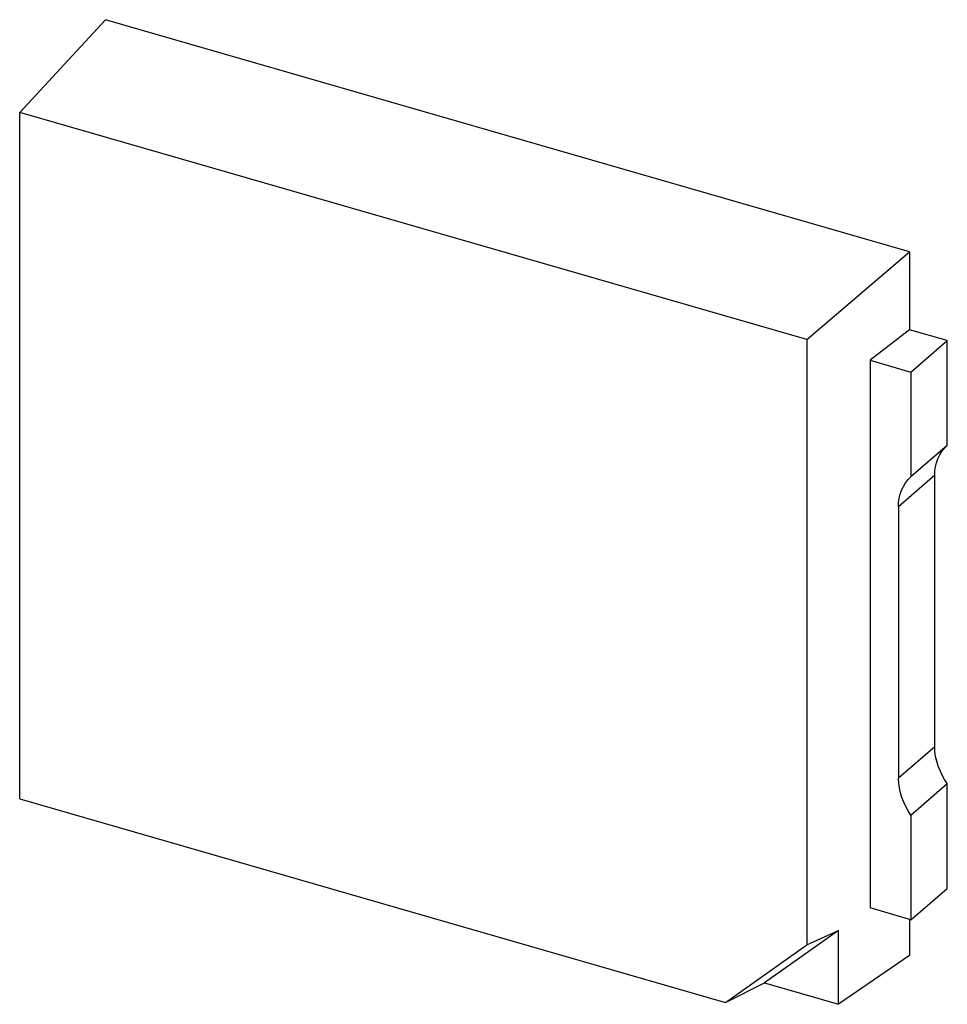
# Model space of a CAD drawing. Header units: millimetres. Extents: x 0 to 210, y 0 to 297.
# Tile 21 of 28: x 109.395 to 109.852, y 244.082 to 244.567. Entities that reach past the tile are written whole.
import ezdxf

# ---------------------------------------------------------------- set-up
doc = ezdxf.new("R2010")
doc.units = ezdxf.units.MM
doc.header["$LTSCALE"] = 19.36
doc.layers.get('0').update_dxf_attribs({"linetype": 'CONTINUOUS'})

msp = doc.modelspace()

# ---------------------------------------------------------------- linework, layer by layer
at = {"color": 7, "linetype": 'Continuous'}
for p, q in [((109.43767, 244.5667), (109.39545, 244.52105)), ((109.83357, 244.45241), (109.43767, 244.5667)), ((109.39545, 244.18307), (109.39545, 244.52105)), ((109.78292, 244.4092), (109.39545, 244.52105)), ((109.78292, 244.4092), (109.83357, 244.45241)), ((109.83358, 244.45242), (109.83358, 244.41407)), ((109.83357, 244.41406), (109.81408, 244.39906)), ((109.85213, 244.4087), (109.83357, 244.41406)), ((109.78292, 244.4092), (109.78292, 244.11118)), ((109.83426, 244.39323), (109.85213, 244.4087)), ((109.85213, 244.35711), (109.85213, 244.4087)), ((109.81408, 244.39906), (109.81408, 244.12935)), ((109.81408, 244.39906), (109.83426, 244.39323)), ((109.83426, 244.39323), (109.83426, 244.34167)), ((109.85213, 244.35711), (109.83426, 244.34167)), ((109.84594, 244.20874), (109.84594, 244.34253)), ((109.82808, 244.32706), (109.82808, 244.19327)), ((109.83426, 244.17508), (109.85213, 244.19059)), ((109.85213, 244.139), (109.85213, 244.19059)), ((109.39545, 244.18307), (109.74296, 244.08275)), ((109.83426, 244.17508), (109.83426, 244.12353)), ((109.83426, 244.12353), (109.85213, 244.139)), ((109.83426, 244.12353), (109.81408, 244.12935)), ((109.83358, 244.12353), (109.83358, 244.10601)), ((109.7985, 244.1183), (109.76212, 244.09242)), ((109.78292, 244.11118), (109.7985, 244.1183)), ((109.7985, 244.08192), (109.7985, 244.1183)), ((109.74296, 244.08275), (109.78292, 244.11118)), ((109.83357, 244.106), (109.7985, 244.08192)), ((109.74296, 244.08275), (109.76212, 244.09242)), ((109.76212, 244.09242), (109.7985, 244.08192))]:
    msp.add_line(p, q, dxfattribs=at)
at = {"color": 9, "linetype": 'Continuous'}
for p, q in [((109.82808, 244.32706), (109.84594, 244.34253)), ((109.84594, 244.20874), (109.82808, 244.19327))]:
    msp.add_line(p, q, dxfattribs=at)
at = {"color": 7, "linetype": 'Continuous'}
for points in [[(109.84595, 244.34253), (109.84595, 244.34781), (109.8481, 244.35371), (109.85213, 244.35711)], [(109.82808, 244.32706), (109.82808, 244.33234), (109.83022, 244.33825), (109.83426, 244.34166)], [(109.85213, 244.1906), (109.84846, 244.19583), (109.84595, 244.20236), (109.84595, 244.20875)], [(109.83426, 244.1751), (109.83058, 244.18033), (109.82808, 244.18687), (109.82808, 244.19327)]]:
    msp.add_open_spline(points, degree=3, dxfattribs=at)

doc.saveas('drawing.dxf')
